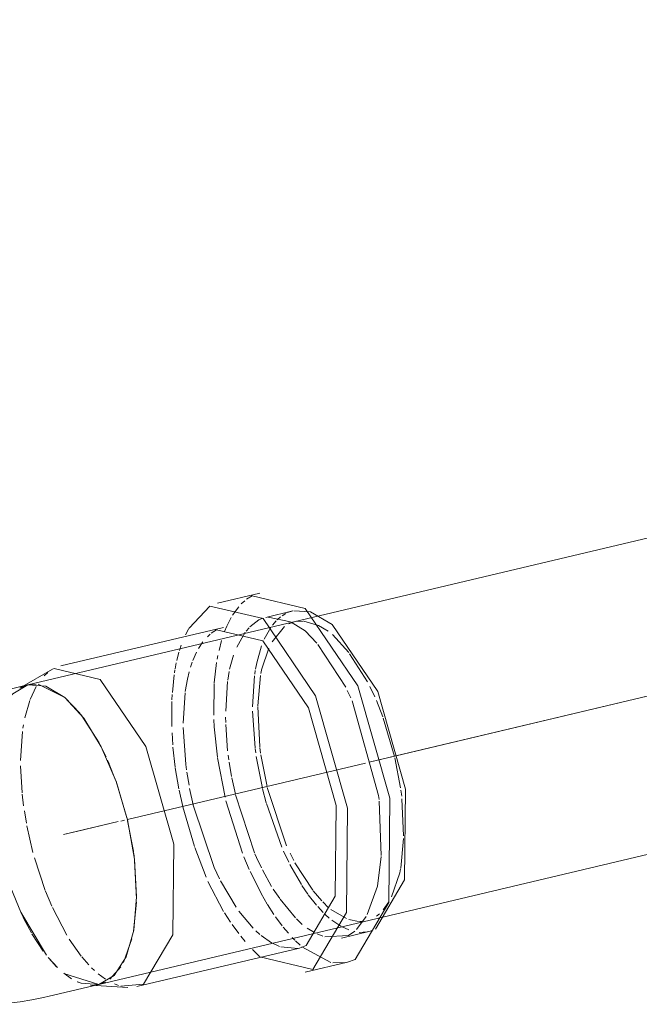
# Model space of a CAD drawing. Header units: millimetres. Extents: x -121 to 34184, y -147 to 33428.
# Tile 103 of 256: x 9170 to 9271, y 26184 to 26344. Entities that reach past the tile are written whole.
import ezdxf

# ---------------------------------------------------------------- set-up
doc = ezdxf.new("R2010")
doc.units = ezdxf.units.MM
doc.linetypes.add('ADSK_Осевая', pattern=[700, 500, -100, 0, -100])
doc.layers.add('P-PIPE-____-CNTR', color=3, linetype='ADSK_Осевая', lineweight=20)
doc.layers.add('P-PIPE-____-OTLN', color=3, linetype='Continuous', lineweight=20)

# ---------------------------------------------------------------- blocks, each defined once
blk = doc.blocks.new('ADSK_ППР_Отвод канализационный_Составной - Отвод раструбный-V19-_3D_ копия 1')
at = {"layer": 'P-PIPE-____-OTLN', "color": 22}
for p, q in [((7186.02, 26251), (7179.16, 26249.37)), ((7184.75, 26250.53), (7193.4, 26248.47)), ((7191.36, 26248.1), (7186.96, 26247.05)), ((7194.24, 26247.96), (7197.76, 26245.91)), ((7180.09, 26245.43), (7153.69, 26239.17)), ((7178.98, 26245.02), (7186.5, 26243.24)), ((7152.34, 26238.63), (7147.08, 26235.6)), ((7152.58, 26238.76), (7160.1, 26236.98)), ((7148.35, 26236.11), (7143.59, 26234.98)), ((7151.25, 26235.91), (7154.33, 26234.06)), ((7154.33, 26234.06), (7157.4, 26230.7)), ((7157.4, 26230.69), (7160.24, 26226.04)), ((7160.24, 26226.04), (7162.67, 26220.41)), ((7161.54, 26223.26), (7161.27, 26223.88)), ((7162.67, 26220.41), (7164.51, 26214.2)), ((7164.51, 26214.2), (7165.64, 26207.82)), ((7165.5, 26208.94), (7165.48, 26209.09)), ((7165.64, 26207.82), (7165.99, 26201.71)), ((7165.99, 26201.71), (7165.53, 26196.29)), ((7165.53, 26196.29), (7164.29, 26191.92)), ((7199.29, 26195), (7203.69, 26196.04)), ((7166.03, 26187.11), (7192.43, 26193.37)), ((7164.29, 26191.92), (7162.36, 26188.91)), ((7193.36, 26189.43), (7200.23, 26191.06)), ((7162.35, 26188.9), (7159.86, 26187.45)), ((7151.8, 26185.54), (7159.88, 26187.45)), ((7158.52, 26187.34), (7164.58, 26186.99)), ((7159.88, 26187.45), (7160.92, 26187.84))]:
    blk.add_line(p, q, dxfattribs=at)
at = {"layer": 'P-PIPE-____-OTLN', "color": 9}
for p, q in [((7183, 26249.24), (7183.55, 26249.74)), ((7183.87, 26249.99), (7184.75, 26250.53)), ((7181.56, 26247.39), (7182.58, 26248.79)), ((7190.53, 26247.82), (7191.36, 26248.1)), ((7191.52, 26248.13), (7194.24, 26247.96)), ((7180.65, 26245.64), (7181.35, 26247.02)), ((7187.39, 26247.11), (7191, 26246.34)), ((7191.09, 26246.29), (7193.36, 26244.86)), ((7173.96, 26244.23), (7174.5, 26245.26)), ((7177.49, 26243.92), (7177.95, 26244.34)), ((7178.12, 26244.48), (7178.98, 26245.02)), ((7180.29, 26244.74), (7180.65, 26245.64)), ((7193.36, 26244.86), (7195.27, 26242.86)), ((7195.44, 26242.67), (7199.96, 26235.71)), ((7150.98, 26237.56), (7151.58, 26238.11)), ((7147.05, 26235.58), (7148.35, 26236.11)), ((7148.35, 26236.11), (7147.31, 26235.73)), ((7149.66, 26236.23), (7148.37, 26236.11)), ((7154.33, 26234.06), (7149.98, 26236.2)), ((7200.22, 26235.18), (7200.78, 26233.98)), ((7156.82, 26231.46), (7154.33, 26234.06)), ((7159.91, 26226.67), (7156.98, 26231.25)), ((7161.03, 26224.42), (7160.1, 26226.31)), ((7162.59, 26220.63), (7161.55, 26223.24)), ((7164.43, 26214.51), (7162.65, 26220.45)), ((7205.4, 26217.23), (7205.73, 26208.42)), ((7165.48, 26209.09), (7164.54, 26214.04)), ((7165.66, 26207.69), (7165.53, 26208.72)), ((7165.98, 26201.36), (7165.67, 26207.59)), ((7165.5, 26196.13), (7165.97, 26200.81)), ((7147.18, 26199.19), (7151.34, 26192.19)), ((7147.97, 26197.55), (7147.18, 26199.18)), ((7203.29, 26198.48), (7201.71, 26196.38)), ((7148.91, 26195.82), (7147.99, 26197.52)), ((7150.83, 26192.87), (7148.99, 26195.68)), ((7163.85, 26191.01), (7165.24, 26194.87)), ((7204.31, 26196.23), (7203.69, 26196.04)), ((7192.2, 26193.32), (7189.42, 26193.55)), ((7192.54, 26193.85), (7191.79, 26194.56)), ((7197.55, 26191.05), (7192.85, 26193.58)), ((7151.62, 26191.85), (7153.13, 26190.19)), ((7153.02, 26190.31), (7151.72, 26191.72)), ((7185.96, 26191.98), (7184.82, 26193.12)), ((7161.66, 26188.3), (7163.45, 26190.31)), ((7199.96, 26191), (7197.85, 26190.99)), ((7155.43, 26188.39), (7154.15, 26189.29)), ((7154.2, 26189.25), (7159.86, 26187.45)), ((7163.03, 26187.29), (7162.38, 26187.54))]:
    blk.add_line(p, q, dxfattribs=at)
at = {"layer": 'P-PIPE-____-OTLN', "color": 10}
for p, q in [((7189.62, 26247.32), (7190.25, 26247.69)), ((7188.05, 26245.79), (7188.65, 26246.49)), ((7188.83, 26246.67), (7189.35, 26247.12)), ((7190.72, 26246.01), (7191.59, 26246.34)), ((7191.77, 26246.38), (7193.05, 26246.46)), ((7193.18, 26246.45), (7195.56, 26245.72)), ((7182.27, 26242.22), (7183.65, 26244.64)), ((7183.77, 26244.79), (7184.26, 26245.38)), ((7186.72, 26243.52), (7187.78, 26245.41)), ((7188, 26243.1), (7190, 26245.55)), ((7195.56, 26245.72), (7197.13, 26244.79)), ((7176.04, 26241.99), (7176.75, 26243.07)), ((7179.38, 26241.7), (7179.81, 26243.32)), ((7197.84, 26244.26), (7200.45, 26241.35)), ((7172.51, 26240.05), (7172.87, 26241.39)), ((7172.96, 26241.68), (7173.26, 26242.55)), ((7175.13, 26240.06), (7175.71, 26241.38)), ((7186.3, 26238.53), (7187.46, 26242.05)), ((7200.6, 26241.16), (7203.49, 26236.61)), ((7172.24, 26238.7), (7172.43, 26239.68)), ((7174.77, 26238.99), (7175.04, 26239.8)), ((7178.62, 26236.45), (7179, 26239.71)), ((7179.09, 26240.28), (7179.21, 26240.89)), ((7181.11, 26238.64), (7181.75, 26240.9)), ((7152.34, 26238.63), (7152.58, 26238.76)), ((7172.14, 26238.05), (7172.22, 26238.56)), ((7180.8, 26236.85), (7181.04, 26238.29)), ((7185.19, 26237.85), (7185.28, 26238.44)), ((7186.18, 26237.93), (7186.29, 26238.5)), ((7171.8, 26234.86), (7172.09, 26237.73)), ((7178.52, 26231.16), (7178.61, 26236.32)), ((7180.47, 26231.84), (7180.77, 26236.62)), ((7184.82, 26232.53), (7185.15, 26237.58)), ((7185.7, 26232.68), (7186.13, 26237.64)), ((7147.31, 26235.73), (7147.08, 26235.6)), ((7148.71, 26233.72), (7149.7, 26235.83)), ((7173.55, 26229.87), (7173.87, 26234.78)), ((7203.9, 26235.83), (7204.68, 26234.17)), ((7147.85, 26230.76), (7148.65, 26233.56)), ((7171.71, 26229.33), (7171.72, 26233.37)), ((7171.73, 26233.65), (7171.78, 26234.53)), ((7204.94, 26233.58), (7205.98, 26230.91)), ((7185.24, 26225.89), (7184.82, 26231.83)), ((7186, 26226.05), (7185.7, 26232.56)), ((7178.61, 26229.28), (7178.55, 26230.47)), ((7180.48, 26229.98), (7180.46, 26230.86)), ((7206.05, 26230.71), (7207.89, 26224.48)), ((7147.16, 26223.84), (7147.47, 26228.54)), ((7147.54, 26229.05), (7147.63, 26229.62)), ((7173.98, 26223.22), (7173.56, 26229.18)), ((7179.13, 26224.35), (7178.61, 26229.28)), ((7180.78, 26225.38), (7180.49, 26229.66)), ((7171.87, 26226.35), (7171.75, 26228.31)), ((7172.26, 26222.72), (7171.9, 26226)), ((7185.35, 26225.07), (7185.26, 26225.76)), ((7186.13, 26225.02), (7186.01, 26225.92)), ((7180.36, 26217.86), (7179.14, 26224.24)), ((7180.97, 26223.91), (7180.86, 26224.7)), ((7181.43, 26221.2), (7181.02, 26223.57)), ((7186.44, 26219.31), (7185.44, 26224.46)), ((7187.18, 26219.57), (7186.16, 26224.76)), ((7207.94, 26224.27), (7208.88, 26219.37)), ((7147.4, 26218.56), (7147.16, 26222.95)), ((7172.87, 26219.23), (7172.27, 26222.65)), ((7174.1, 26222.28), (7173.99, 26223.15)), ((7174.51, 26219.81), (7174.16, 26221.92)), ((7182.06, 26218.36), (7181.47, 26221.03)), ((7173.52, 26216.33), (7172.92, 26219.01)), ((7175.18, 26216.64), (7174.61, 26219.29)), ((7187.06, 26216.94), (7186.47, 26219.21)), ((7190.37, 26209.96), (7187.21, 26219.46)), ((7208.94, 26218.98), (7209.06, 26218)), ((7147.64, 26216.48), (7147.42, 26218.37)), ((7183.21, 26208.75), (7180.51, 26217.28)), ((7185.14, 26208.84), (7182.08, 26218.27)), ((7209.1, 26217.57), (7209.35, 26211.58)), ((7148.09, 26213.64), (7147.76, 26215.66)), ((7175.38, 26209.85), (7173.53, 26216.29)), ((7189.59, 26209.74), (7187.09, 26216.82)), ((7149.16, 26208.9), (7148.17, 26213.22)), ((7209.34, 26211.14), (7208.89, 26206.35)), ((7177.27, 26204.87), (7175.43, 26209.72)), ((7151.16, 26202.71), (7149.4, 26208.02)), ((7184.3, 26206.13), (7183.42, 26208.2)), ((7185.46, 26208.08), (7185.21, 26208.66)), ((7186.27, 26206.37), (7185.47, 26208.07)), ((7190.71, 26207.32), (7189.87, 26209.12)), ((7191.53, 26207.57), (7190.93, 26208.75)), ((7187.92, 26203.38), (7186.43, 26206.05)), ((7192.76, 26203.67), (7190.9, 26206.95)), ((7194.63, 26202.74), (7191.71, 26207.23)), ((7186.21, 26202.27), (7184.45, 26205.79)), ((7180.13, 26199.32), (7177.58, 26204.18)), ((7182.16, 26199.98), (7179.63, 26204.28)), ((7189.25, 26201.39), (7188.2, 26202.94)), ((7193.82, 26202.09), (7192.83, 26203.55)), ((7152.2, 26200.19), (7151.19, 26202.63)), ((7187.23, 26200.5), (7186.22, 26202.24)), ((7191.82, 26198.26), (7189.29, 26201.32)), ((7195.21, 26200.32), (7193.87, 26202.02)), ((7196.1, 26201.01), (7194.69, 26202.67)), ((7154.66, 26195.45), (7152.31, 26199.95)), ((7188.29, 26198.84), (7187.27, 26200.43)), ((7196.31, 26199.13), (7195.41, 26200.09)), ((7197.17, 26199.92), (7196.25, 26200.85)), ((7200.09, 26198.15), (7197.52, 26199.63)), ((7206.96, 26200.89), (7206.03, 26199.56)), ((7181.24, 26197.59), (7180.28, 26199.07)), ((7184.93, 26196.58), (7182.59, 26199.38)), ((7189.63, 26196.99), (7188.56, 26198.44)), ((7192.89, 26197.19), (7191.96, 26198.11)), ((7197.29, 26198.23), (7196.65, 26198.81)), ((7202.03, 26197.67), (7200.49, 26198)), ((7205.43, 26198.92), (7204.97, 26198.53)), ((7182.58, 26195.74), (7181.51, 26197.2)), ((7190.66, 26195.76), (7189.82, 26196.76)), ((7194.91, 26195.88), (7193.7, 26196.61)), ((7199.16, 26196.9), (7197.72, 26197.88)), ((7200.46, 26196.3), (7199.26, 26196.85)), ((7202.8, 26197.68), (7202.21, 26197.66)), ((7156.99, 26192.07), (7155.04, 26194.82)), ((7183.63, 26194.45), (7182.94, 26195.28)), ((7186.03, 26195.56), (7185.35, 26196.17)), ((7187.9, 26194.23), (7186.24, 26195.38)), ((7191.7, 26194.64), (7191.26, 26195.1)), ((7196.24, 26195.3), (7195.33, 26195.67)), ((7203.46, 26195.99), (7202.12, 26195.92)), ((7189.19, 26193.63), (7187.96, 26194.2)), ((7158.24, 26190.62), (7157.11, 26191.92)), ((7159.18, 26189.7), (7158.67, 26190.18)), ((7160.96, 26188.31), (7159.75, 26189.2))]:
    blk.add_line(p, q, dxfattribs=at)
at = {"layer": 'P-PIPE-____-OTLN', "color": 22}
for points in [[(7174.52, 26245.3, 0), (7177.88, 26248.9, 0), (7186.53, 26246.85, 0)], [(7193.4, 26248.47, 0), (7201.94, 26235.94, 0), (7207.12, 26217.71, 0), (7206.95, 26200.74, 0), (7201.5, 26191.53, 0), (7200.23, 26191.06, 0)], [(7186.53, 26246.85, 0), (7195.08, 26234.31, 0), (7200.26, 26216.08, 0), (7200.09, 26199.12, 0), (7194.64, 26189.9, 0), (7185.99, 26191.95, 0)], [(7197.76, 26245.91, 0), (7205.18, 26235.02, 0), (7209.68, 26219.19, 0), (7209.53, 26204.45, 0), (7204.8, 26196.45, 0)], [(7186.5, 26243.24, 0), (7193.92, 26232.35, 0), (7198.42, 26216.52, 0), (7198.27, 26201.78, 0), (7193.54, 26193.78, 0), (7192.43, 26193.37, 0)], [(7160.1, 26236.98, 0), (7167.52, 26226.09, 0), (7172.02, 26210.26, 0), (7171.87, 26195.53, 0), (7167.14, 26187.52, 0), (7163.45, 26187.17, 0)], [(7148.35, 26236.11, 0), (7148.37, 26236.11, 0), (7151.25, 26235.91, 0)], [(7114.52, 26193.02, 0), (7116.21, 26191.77, 0), (7117.97, 26190.62, 0), (7119.77, 26189.56, 0), (7121.62, 26188.6, 0), (7123.5, 26187.73, 0), (7125.42, 26186.96, 0), (7127.37, 26186.29, 0), (7129.33, 26185.71, 0), (7131.31, 26185.24, 0), (7133.3, 26184.85, 0), (7135.29, 26184.56, 0), (7137.28, 26184.37, 0), (7139.26, 26184.26, 0), (7141.24, 26184.24, 0), (7143.2, 26184.3, 0), (7145.14, 26184.44, 0), (7147.07, 26184.66, 0), (7148.97, 26184.96, 0), (7150.85, 26185.33, 0), (7151.8, 26185.54, 0)]]:
    blk.add_polyline3d(points, dxfattribs=at)
at = {"layer": 'P-PIPE-____-OTLN', "color": 9}
for points in [[(7184.4, 26245.53, 0), (7185.85, 26246.65, 0), (7186.52, 26246.92, 0)], [(7200.99, 26233.5, 0), (7205.28, 26218.14, 0), (7205.37, 26217.49, 0)], [(7147.17, 26199.21, 0), (7145.56, 26203.15, 0), (7143.72, 26209.36, 0), (7142.59, 26215.74, 0), (7142.3, 26219.19, 0)], [(7205.72, 26208.24, 0), (7205.13, 26203.41, 0), (7203.47, 26198.8, 0)], [(7201.43, 26196.12, 0), (7200.4, 26195.4, 0), (7196.56, 26195.19, 0)], [(7159.86, 26187.45, 0), (7156.98, 26187.65, 0), (7156.36, 26187.9, 0)]]:
    blk.add_polyline3d(points, dxfattribs=at)
at = {"layer": 'P-PIPE-____-OTLN', "color": 10}
for points in [[(7185.31, 26238.64, 0), (7185.51, 26239.68, 0), (7186.28, 26242.41, 0)], [(7173.9, 26235.01, 0), (7174.25, 26237.02, 0), (7174.54, 26238.21, 0)], [(7179.48, 26204.59, 0), (7178.6, 26206.45, 0), (7175.19, 26216.59, 0)], [(7208.87, 26206.24, 0), (7208.75, 26205.6, 0), (7207.41, 26201.7, 0)]]:
    blk.add_polyline3d(points, dxfattribs=at)

msp = doc.modelspace()

# ---------------------------------------------------------------- linework, layer by layer
at = {"layer": 'P-PIPE-____-CNTR', "color": 10}
for p, q in [((9226.77, 26223.55), (10472.11, 26518.68)), ((9231.17, 26224.59), (10471.52, 26518.54)), ((9226.77, 26223.55), (9228.37, 26223.93)), ((9228.37, 26223.93), (9231.17, 26224.59)), ((9187.53, 26214.25), (9226.19, 26223.41)), ((9187.53, 26214.25), (9226.19, 26223.41)), ((9186.44, 26213.99), (9187.06, 26214.14)), ((9186.44, 26213.99), (9187.06, 26214.14)), ((9177.13, 26211.78), (9186.04, 26213.89)), ((9177.13, 26211.78), (9179.45, 26212.33)), ((9179.45, 26212.33), (9186.04, 26213.89))]:
    msp.add_line(p, q, dxfattribs=at)
at = {"layer": 'P-PIPE-____-OTLN', "color": 22}
for p, q in [((10499.06, 26550.76), (9171.37, 26236.11)), ((9182.9, 26187.46), (10510.59, 26502.11))]:
    msp.add_line(p, q, dxfattribs=at)
at = {"layer": 'P-PIPE-____-OTLN', "color": 9}
for p, q in [((9170.2, 26199.17), (9170.99, 26197.55)), ((9171, 26197.52), (9171.93, 26195.82)), ((9172.01, 26195.68), (9173.85, 26192.87)), ((9174.74, 26191.73), (9176.02, 26190.32)), ((9177.18, 26189.29), (9178.46, 26188.38))]:
    msp.add_line(p, q, dxfattribs=at)
for points in [[(9171.37, 26236.11, 0), (9168.89, 26234.66, 0), (9168.4, 26234.1, 0)], [(9165.32, 26219.18, 0), (9165.61, 26215.75, 0), (9166.74, 26209.37, 0), (9168.58, 26203.15, 0), (9170.19, 26199.21, 0)], [(9179.39, 26187.9, 0), (9179.99, 26187.66, 0), (9182.88, 26187.45, 0)]]:
    msp.add_polyline3d(points, dxfattribs=at)
at = {"layer": 'P-PIPE-____-OTLN', "color": 22}
for points in [[(9177.35, 26234.06, 0), (9174.27, 26235.91, 0), (9171.39, 26236.11, 0), (9171.37, 26236.11, 0)], [(9189.01, 26201.71, 0), (9188.66, 26207.82, 0), (9187.53, 26214.2, 0), (9185.68, 26220.41, 0), (9183.26, 26226.04, 0), (9180.42, 26230.7, 0), (9177.35, 26234.06, 0)], [(9182.88, 26187.45, 0), (9185.37, 26188.91, 0), (9187.31, 26191.92, 0), (9188.54, 26196.29, 0), (9189.01, 26201.71, 0)]]:
    msp.add_polyline3d(points, dxfattribs=at)

# ---------------------------------------------------------------- block references
at = {"layer": 'P-PIPE-____-OTLN', "color": 9}
msp.add_blockref('ADSK_ППР_Отвод канализационный_Составной - Отвод раструбный-V19-_3D_ копия 1', (2023.02, 0), dxfattribs=at)

doc.saveas('drawing.dxf')
